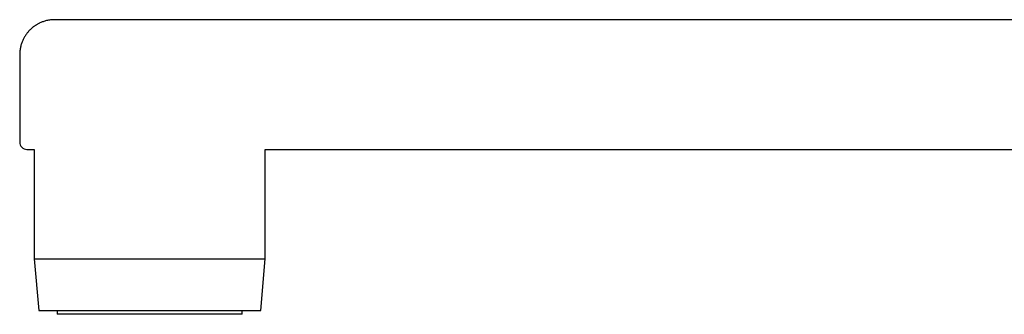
# Model space of a CAD drawing. Header units: millimetres. Extents: x 8 to 932, y 12 to 542.
# Tile 1 of 24: x 27 to 123, y 398 to 427. Entities that reach past the tile are written whole.
import ezdxf

# ---------------------------------------------------------------- set-up
doc = ezdxf.new("R2010")
doc.units = ezdxf.units.MM

msp = doc.modelspace()

# ---------------------------------------------------------------- linework, layer by layer
at = {"color": 7, "linetype": 'Continuous', "lineweight": 30}
for p, q in [((226.325, 426.772), (30.726, 426.772)), ((27.325, 423.372), (27.325, 414.872)), ((28.026, 414.172), (28.739, 414.172)), ((28.739, 414.172), (28.739, 403.526)), ((51.211, 403.526), (51.211, 414.172)), ((51.211, 414.172), (226.325, 414.172)), ((28.739, 403.526), (29.176, 398.493)), ((28.739, 403.526), (28.748, 403.526)), ((28.748, 403.526), (51.211, 403.526)), ((50.774, 398.493), (51.211, 403.526)), ((29.176, 398.493), (29.185, 398.493)), ((29.185, 398.493), (50.774, 398.493)), ((30.975, 398.493), (30.975, 398.139)), ((48.975, 398.139), (30.975, 398.139)), ((48.975, 398.139), (48.975, 398.493))]:
    msp.add_line(p, q, dxfattribs=at)
msp.add_arc((28.025, 414.872), 0.7, 179.99891, 270.08362, dxfattribs=at)
msp.add_open_spline([(30.725, 426.772), (30.656, 426.771), (30.52, 426.768), (30.319, 426.75), (30.126, 426.721), (29.94, 426.682), (29.764, 426.635), (29.598, 426.581), (29.443, 426.522), (29.303, 426.462), (29.179, 426.401), (29.068, 426.342), (28.967, 426.283), (28.874, 426.225), (28.791, 426.169), (28.716, 426.116), (28.649, 426.065), (28.583, 426.013), (28.514, 425.956), (28.441, 425.891), (28.362, 425.817), (28.28, 425.735), (28.194, 425.644), (28.107, 425.543), (28.02, 425.433), (27.933, 425.314), (27.847, 425.185), (27.766, 425.049), (27.691, 424.909), (27.622, 424.765), (27.558, 424.613), (27.5, 424.453), (27.448, 424.286), (27.405, 424.112), (27.37, 423.933), (27.344, 423.749), (27.328, 423.562), (27.326, 423.435), (27.325, 423.372)], degree=3, knots=[0, 0, 0, 0, 0.038673, 0.07644, 0.113144, 0.148639, 0.182793, 0.215484, 0.246606, 0.276065, 0.300983, 0.324452, 0.346433, 0.36689, 0.385796, 0.402832, 0.418335, 0.433343, 0.449897, 0.468395, 0.488545, 0.510342, 0.533772, 0.558816, 0.584957, 0.612598, 0.641695, 0.672198, 0.701096, 0.731053, 0.762006, 0.793888, 0.826623, 0.860127, 0.894314, 0.929088, 0.964351, 1, 1, 1, 1], dxfattribs=at)

doc.saveas('drawing.dxf')
